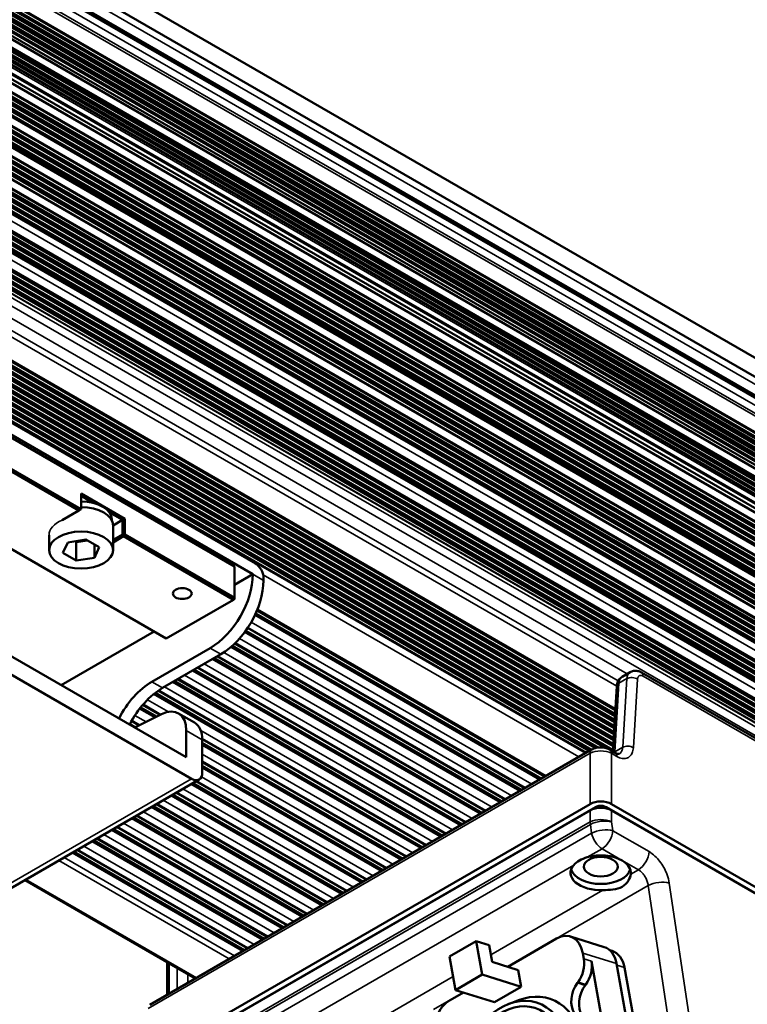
# Model space of a CAD drawing. Header units: millimetres. Extents: x 75 to 4764, y 75 to 3163.
# Tile 15 of 198: x 338 to 434, y 1107 to 1238. Entities that reach past the tile are written whole.
import ezdxf

# ---------------------------------------------------------------- set-up
doc = ezdxf.new("R2010")
doc.units = ezdxf.units.MM
doc.header["$LTSCALE"] = 15
doc.layers.add('Visible (ISO)', color=7, linetype='Continuous', lineweight=50)
doc.layers.add('Visible Narrow (ISO)', color=7, linetype='Continuous', lineweight=35)

msp = doc.modelspace()

# ---------------------------------------------------------------- linework, layer by layer
at = {"layer": 'Visible (ISO)'}
for p, q in [((959.868, 889.953), (249.933, 1299.835)), ((250.748, 1296.836), (959.269, 887.771)), ((249.028, 1295.265), (957.549, 886.201)), ((250.748, 1294.06), (959.269, 884.995)), ((250.166, 1289.837), (958.687, 880.772)), ((958.79, 880.138), (250.269, 1289.203)), ((249.34, 1285.946), (955.649, 878.158)), ((958.324, 876.158), (249.803, 1285.223)), ((957.441, 875.04), (249.271, 1283.902)), ((957.969, 875.274), (249.448, 1284.339)), ((956.44, 874.462), (249.227, 1282.772)), ((956.805, 874.673), (249.243, 1283.183)), ((957.076, 874.829), (249.255, 1283.49)), ((249.201, 1282.172), (956.002, 874.1)), ((249.088, 1279.803), (959.404, 869.702)), ((249.358, 1280.928), (957.879, 871.863)), ((249.461, 1280.128), (957.982, 871.063)), ((248.831, 1275.49), (959.041, 865.45)), ((248.545, 1271.62), (958.63, 861.653)), ((248.191, 1267.548), (958.015, 857.731)), ((957.125, 853.682), (247.755, 1263.237)), ((956.151, 849.084), (247.141, 1258.431)), ((416.61, 1146.286), (243.986, 1245.951)), ((242.632, 1238.462), (368.851, 1165.589)), ((241.183, 1237.298), (366.058, 1165.202)), ((368.497, 1164.161), (242.632, 1236.829)), ((232.132, 1227.745), (357.007, 1155.649)), ((345.41, 1172.632), (306.449, 1195.126)), ((345.693, 1172.795), (306.59, 1195.371)), ((345.693, 1172.795), (345.693, 1174.885)), ((345.693, 1174.885), (351.492, 1171.538)), ((345.693, 1174.559), (347.287, 1173.639)), ((343.183, 1171.346), (345.41, 1172.632)), ((345.693, 1172.795), (345.41, 1172.632)), ((349.474, 1172.376), (351.209, 1171.374)), ((349.796, 1171.28), (349.796, 1171.456)), ((349.943, 1170.644), (351.209, 1171.374)), ((351.209, 1171.374), (351.492, 1171.538)), ((351.209, 1171.374), (351.209, 1169.447)), ((351.492, 1171.538), (351.492, 1169.447)), ((349.943, 1170.639), (349.943, 1167.373)), ((341.443, 1169.366), (341.443, 1167.373)), ((346.34, 1168.768), (343.926, 1168.394)), ((345.046, 1168.429), (346.53, 1168.658)), ((348.108, 1167.747), (346.34, 1168.768)), ((351.209, 1169.447), (349.943, 1168.717)), ((351.35, 1169.202), (349.943, 1168.39)), ((351.209, 1169.447), (351.35, 1169.366)), ((351.35, 1169.366), (351.492, 1169.447)), ((351.35, 1169.202), (351.35, 1169.366)), ((365.917, 1160.793), (351.35, 1169.202)), ((366.058, 1161.037), (351.492, 1169.447)), ((343.926, 1168.394), (343.278, 1167)), ((344.857, 1168.538), (345.046, 1168.429)), ((345.046, 1165.979), (345.046, 1168.429)), ((347.461, 1166.353), (347.461, 1168.121)), ((347.461, 1166.353), (348.108, 1167.747)), ((343.278, 1167), (345.046, 1165.979)), ((345.046, 1165.979), (347.461, 1166.353)), ((366.058, 1165.202), (366.058, 1161.037)), ((359.659, 1139.87), (317.232, 1164.365)), ((368.497, 1164.161), (366.058, 1162.752)), ((369.912, 1163.752), (369.912, 1163.344)), ((360.366, 1137.012), (316.525, 1162.323)), ((357.007, 1155.649), (365.917, 1160.793)), ((366.058, 1160.874), (365.917, 1160.793)), ((366.058, 1161.037), (366.058, 1160.874)), ((369.055, 1159.393), (407.293, 1137.316)), ((367.822, 1157.067), (404.662, 1135.797)), ((355.381, 1156.588), (343.042, 1149.464)), ((362.841, 1154.363), (355.082, 1149.883)), ((366.136, 1155.003), (402.032, 1134.279)), ((364.255, 1153.546), (356.496, 1149.067)), ((363.827, 1153.299), (399.401, 1132.76)), ((361.196, 1151.78), (396.771, 1131.241)), ((417.514, 1150.562), (418.574, 1151.174)), ((420.081, 1151.128), (780.769, 942.885)), ((358.566, 1150.262), (394.14, 1129.723)), ((416.269, 1140.654), (416.793, 1149.317)), ((355.961, 1148.728), (391.51, 1128.204)), ((353.924, 1146.867), (356.252, 1145.523)), ((356.367, 1145.58), (352.823, 1143.817)), ((358.623, 1145.697), (360.744, 1144.472)), ((352.415, 1144.701), (353.426, 1144.117)), ((359.659, 1139.87), (359.659, 1143.408)), ((361.778, 1142.333), (388.88, 1126.685)), ((361.78, 1142.183), (361.78, 1137.829)), ((354.824, 1107.024), (413.465, 1140.88)), ((415.878, 1140.88), (416.609, 1140.458)), ((417.131, 1140.322), (417.131, 1140.322)), ((361.78, 1139.294), (386.249, 1125.167)), ((361.366, 1136.913), (230.551, 1061.387)), ((361.004, 1136.704), (383.619, 1123.648)), ((358.374, 1135.186), (380.988, 1122.129)), ((413.258, 1133.663), (355.011, 1100.034)), ((355.744, 1133.667), (378.358, 1120.611)), ((784.045, 921.221), (416.085, 1133.663)), ((353.113, 1132.148), (375.727, 1119.092)), ((355.06, 1099.217), (413.258, 1132.818)), ((413.965, 1133.254), (355.718, 1099.625)), ((783.338, 920.813), (415.378, 1133.254)), ((416.085, 1132.818), (783.995, 920.404)), ((350.483, 1130.63), (373.097, 1117.573)), ((347.852, 1129.111), (370.466, 1116.055)), ((345.222, 1127.592), (367.836, 1114.536)), ((338.241, 1123.562), (360.855, 1110.506)), ((423.654, 1123.699), (423.654, 1123.7)), ((398.149, 1115.45), (394.613, 1113.409)), ((398.944, 1111.013), (398.149, 1115.45)), ((398.149, 1115.45), (399.871, 1114.915)), ((408.818, 1115.798), (402.335, 1112.054)), ((410.642, 1116.068), (415.12, 1114.676)), ((400.269, 1112.696), (399.871, 1114.915)), ((412.422, 1113.104), (412.283, 1113.881)), ((416.176, 1114.155), (415.859, 1114.253)), ((357.104, 1112.671), (357.104, 1108.34)), ((394.613, 1113.409), (395.409, 1108.972)), ((403.714, 1111.626), (400.269, 1112.696)), ((413.456, 1112.782), (417.022, 1092.89)), ((420.818, 1089.86), (416.761, 1112.489)), ((404.112, 1109.407), (403.714, 1111.626)), ((417.816, 1111.975), (421.873, 1089.542)), ((395.409, 1108.972), (398.944, 1111.013)), ((404.112, 1109.407), (398.944, 1111.013)), ((411.66, 1110.024), (411.574, 1109.909)), ((396.44, 1108.651), (394.676, 1107.633)), ((400.576, 1107.366), (395.409, 1108.972)), ((400.576, 1107.366), (404.112, 1109.407)), ((412.694, 1109.703), (412.608, 1109.588)), ((402.436, 1107.112), (403.757, 1107.62))]:
    msp.add_line(p, q, dxfattribs=at)
for centre, major_axis, ratio, start_param, end_param in [((345.693, 1171.456), (4.103, 0), 0.5773503, 0, 1.5707963), ((345.693, 1170.639), (4.25, 0), 0.5773503, 0, 1.5707963), ((368.851, 1164.365), (-0.75, 1.299), 0.5773503, 3.9269908, 5.4977871), ((362.841, 1160.895), (4, 6.928), 0.5773503, 3.9269908, 5.4977871), ((364.255, 1160.078), (-4, -6.928), 0.5773503, 0.7853982, 2.3561945), ((418.497, 1148.82), (-0.973, 1.747), 0.5873531, 0.0090414, 0.0090684), ((355.082, 1143.351), (4, 6.928), 0.5773503, 0.7853982, 1.6617634), ((356.496, 1142.535), (-4, -6.928), 0.5773503, 3.9269908, 4.8033561), ((356.123, 1141.367), (2.5, 4.33), 0.5773503, 5.4977871, 6.9996322), ((358.244, 1140.142), (2.5, 4.33), 0.5773503, 5.4977871, 6.2831853), ((415.378, 1140.014), (0.5, 0.866), 0.5773503, 0, 0.0000158), ((360.366, 1138.645), (1, -1.732), 0.5773503, 5.4977871, 7.0685835), ((414.672, 1132.845), (-2, 0), 0.5780539, 3.9275998, 5.4971782), ((414.672, 1132), (2, 0), 0.5780539, 0.7860072, 2.3555855), ((414.672, 1124.529), (-4, 0), 0.5773503, 3.9268964, 5.1782108), ((414.672, 1124.529), (-4, 0), 0.5773503, 5.8173635, 7.9245358), ((414.672, 1124.529), (4, 0), 0.5773503, 6.2126312, 7.0684891), ((414.672, 1125.346), (3.982, 0), 0.5773503, 0.0808811, 0.0808917), ((414.672, 1125.346), (-3.983, 0), 0.5773503, 0.1659424, 2.9756503), ((409.455, 1112.248), (1.187, 3.82), 0.6924284, 5.3555182, 6.9263145), ((413.933, 1110.856), (1.187, 3.82), 0.6924284, 5.3555182, 6.2831853), ((414.989, 1110.335), (1.187, 3.82), 0.6924284, 5.3573389, 6.2831853), ((410.301, 1111.879), (0.89, 2.865), 0.6924284, 4.2388565, 5.3555182), ((411.335, 1111.558), (-0.89, -2.865), 0.6924284, 1.0972638, 2.2139255), ((412.934, 1108.054), (0.89, 2.865), 0.6924284, 1.0972638, 2.6246505), ((404.412, 1096.851), (-3.413, -10.982), 0.6924284, 5.7826876, 9.9252756), ((413.967, 1107.733), (-0.89, -2.865), 0.6924284, 4.2388565, 5.7662431), ((395.312, 1104.083), (-1.187, -3.82), 0.6924284, 3.7847218, 5.3555182)]:
    msp.add_ellipse(centre, major_axis=major_axis, ratio=ratio, start_param=start_param, end_param=end_param, dxfattribs=at)
for centre, major_axis, ratio in [((345.693, 1167.373), (4.25, 0), 0.5773503), ((359.128, 1161.609), (-1.25, 0), 0.5773503), ((414.672, 1125.346), (2.25, 0), 0.5773503), ((403.034, 1097.279), (-3.116, -10.027), 0.6924284), ((403.034, 1097.279), (2.893, 9.311), 0.6924284)]:
    msp.add_ellipse(centre, major_axis=major_axis, ratio=ratio, dxfattribs=at)
for points, knots in [([(416.793, 1149.317), (416.806, 1149.527), (416.854, 1149.735), (417.02, 1150.096), (417.134, 1150.257), (417.348, 1150.453), (417.429, 1150.512), (417.514, 1150.562)], [0, 0, 0, 0, 0.06648827, 0.06648827, 0.12727819, 0.12727819, 0.15878641, 0.15878641, 0.15878641, 0.15878641]), ([(418.574, 1151.174), (418.709, 1151.251), (418.859, 1151.306), (419.163, 1151.362), (419.319, 1151.364), (419.632, 1151.321), (419.791, 1151.272), (419.987, 1151.18), (420.035, 1151.155), (420.081, 1151.128)], [0.0000019, 0.0000019, 0.0000019, 0.0000019, 0.04950963, 0.04950963, 0.09837754, 0.09837754, 0.15052785, 0.15052785, 0.16751743, 0.16751743, 0.16751743, 0.16751743]), ([(413.465, 1140.88), (413.652, 1140.988), (413.862, 1141.067), (414.295, 1141.166), (414.524, 1141.188), (414.966, 1141.176), (415.184, 1141.143), (415.562, 1141.035), (415.727, 1140.967), (415.878, 1140.88)], [0, 0, 0, 0, 0.06840151, 0.06840151, 0.13571854, 0.13571854, 0.20108065, 0.20108065, 0.25634369, 0.25634369, 0.25634369, 0.25634369]), ([(416.609, 1140.458), (416.725, 1140.391), (416.831, 1140.349), (416.989, 1140.307), (417.043, 1140.305), (417.113, 1140.311), (417.121, 1140.316), (417.131, 1140.322)], [0, 0, 0, 0, 0.06019498, 0.06019498, 0.11753768, 0.11753768, 0.18390405, 0.18390405, 0.18390405, 0.18390405]), ([(411.098, 1125.566), (411.293, 1125.79), (411.555, 1126.004), (411.843, 1126.17), (412.132, 1126.337), (412.487, 1126.479), (412.875, 1126.592)], [-0.12241371, -0.12241371, -0.12241371, -0.12241371, 0, 0, 0, 0.12241371, 0.12241371, 0.12241371, 0.12241371]), ([(418.662, 1124.366), (418.63, 1124.111), (418.523, 1123.795), (418.138, 1123.175), (417.845, 1122.88), (417.503, 1122.683), (417.162, 1122.486), (416.736, 1122.365), (415.851, 1122.253), (415.396, 1122.244), (414.954, 1122.225)], [-0.27684348, -0.27684348, -0.27684348, -0.27684348, -0.14488841, -0.14488841, 0, 0, 0, 0.14488841, 0.14488841, 0.27684348, 0.27684348, 0.27684348, 0.27684348])]:
    msp.add_open_spline(points, degree=3, knots=knots, dxfattribs=at)
msp.add_open_spline([(413.965, 1133.254), (414.089, 1133.326), (414.401, 1133.43), (414.942, 1133.43), (415.254, 1133.326), (415.378, 1133.254)], degree=3, dxfattribs=at)
at = {"layer": 'Visible Narrow (ISO)'}
for p, q in [((250.498, 1295.995), (959.019, 886.93)), ((249.278, 1295.29), (957.799, 886.225)), ((250.498, 1293.219), (959.019, 884.154)), ((957.862, 883.376), (249.457, 1292.374)), ((958.104, 883.626), (249.583, 1292.691)), ((958.625, 879.955), (250.104, 1289.02)), ((250.269, 1289.608), (958.79, 880.544)), ((957.211, 879.139), (249.389, 1287.8)), ((249.394, 1287.994), (957.328, 879.269)), ((249.398, 1288.197), (957.505, 879.371)), ((957.622, 879.376), (249.4, 1288.269)), ((957.918, 879.547), (249.407, 1288.606)), ((249.514, 1288.742), (958.035, 879.677)), ((249.691, 1288.844), (958.212, 879.779)), ((958.329, 879.785), (249.808, 1288.849)), ((249.353, 1286.385), (955.914, 878.452)), ((249.359, 1286.587), (956.091, 878.554)), ((956.208, 878.56), (249.361, 1286.658)), ((956.504, 878.731), (249.37, 1286.995)), ((249.375, 1287.189), (956.621, 878.86)), ((249.38, 1287.391), (956.798, 878.963)), ((956.915, 878.968), (249.381, 1287.463)), ((249.282, 1284.197), (957.683, 875.201)), ((957.745, 875.196), (249.283, 1284.226)), ((249.216, 1282.52), (956.198, 874.344)), ((249.187, 1281.854), (955.861, 873.855)), ((249.461, 1280.699), (957.982, 871.634)), ((249.018, 1278.521), (958.745, 868.76)), ((249.027, 1278.672), (958.89, 868.832)), ((249.028, 1278.691), (958.95, 868.817)), ((248.942, 1277.222), (957.696, 868.023)), ((248.95, 1277.362), (957.821, 868.096)), ((248.973, 1277.743), (958.048, 868.358)), ((248.981, 1277.883), (958.172, 868.431)), ((248.989, 1278.016), (958.403, 868.436)), ((248.997, 1278.157), (958.528, 868.509)), ((248.875, 1276.157), (956.633, 867.532)), ((248.884, 1276.295), (956.757, 867.604)), ((248.892, 1276.43), (956.989, 867.61)), ((248.901, 1276.57), (957.114, 867.683)), ((248.925, 1276.948), (957.34, 867.944)), ((248.933, 1277.088), (957.464, 868.017)), ((248.832, 1275.504), (956.051, 867.191)), ((248.84, 1275.634), (956.278, 867.194)), ((248.85, 1275.773), (956.403, 867.267)), ((248.686, 1273.447), (957.685, 864.106)), ((248.697, 1273.586), (957.81, 864.179)), ((248.706, 1273.718), (958.04, 864.184)), ((248.717, 1273.858), (958.165, 864.257)), ((248.743, 1274.219), (958.382, 864.508)), ((248.753, 1274.368), (958.527, 864.58)), ((248.755, 1274.387), (958.587, 864.566)), ((248.577, 1272.011), (956.394, 863.353)), ((248.587, 1272.144), (956.626, 863.358)), ((248.598, 1272.283), (956.751, 863.431)), ((248.627, 1272.658), (956.977, 863.692)), ((248.638, 1272.797), (957.102, 863.766)), ((248.648, 1272.931), (957.333, 863.771)), ((248.658, 1273.07), (957.458, 863.844)), ((248.566, 1271.874), (956.27, 863.28)), ((248.376, 1269.592), (957.274, 860.309)), ((248.388, 1269.73), (957.399, 860.382)), ((248.399, 1269.861), (957.629, 860.387)), ((248.411, 1270), (957.754, 860.46)), ((248.442, 1270.359), (957.971, 860.711)), ((248.454, 1270.507), (958.116, 860.783)), ((248.456, 1270.526), (958.176, 860.769)), ((248.236, 1268.03), (955.859, 859.483)), ((248.248, 1268.167), (955.983, 859.555)), ((248.26, 1268.299), (956.215, 859.561)), ((248.273, 1268.437), (956.34, 859.634)), ((248.307, 1268.809), (956.566, 859.895)), ((248.319, 1268.947), (956.691, 859.969)), ((248.331, 1269.08), (956.923, 859.974)), ((248.343, 1269.218), (957.047, 860.047)), ((248.201, 1267.652), (955.629, 859.218)), ((247.995, 1265.535), (956.659, 856.387)), ((248.009, 1265.672), (956.784, 856.46)), ((248.022, 1265.802), (957.015, 856.465)), ((248.035, 1265.94), (957.14, 856.538)), ((248.071, 1266.296), (957.357, 856.789)), ((248.085, 1266.443), (957.502, 856.86)), ((248.087, 1266.462), (957.561, 856.846)), ((247.85, 1264.12), (955.369, 855.633)), ((247.863, 1264.251), (955.601, 855.639)), ((247.878, 1264.388), (955.726, 855.712)), ((247.916, 1264.757), (955.951, 855.973)), ((247.93, 1264.895), (956.076, 856.046)), ((247.943, 1265.026), (956.308, 856.052)), ((247.957, 1265.163), (956.433, 856.125)), ((247.767, 1263.346), (954.663, 855.22)), ((247.781, 1263.473), (954.89, 855.223)), ((247.795, 1263.609), (955.014, 855.296)), ((247.835, 1263.984), (955.245, 855.561)), ((956.878, 852.843), (247.654, 1262.313)), ((954.833, 851.792), (247.407, 1260.225)), ((955.064, 851.797), (247.424, 1260.353)), ((955.189, 851.87), (247.441, 1260.488)), ((955.415, 852.132), (247.487, 1260.855)), ((955.54, 852.206), (247.504, 1260.991)), ((955.771, 852.21), (247.519, 1261.12)), ((955.833, 852.23), (247.525, 1261.172)), ((953.65, 850.971), (247.206, 1258.836)), ((953.774, 851.044), (247.226, 1258.97)), ((954.001, 851.306), (247.281, 1259.331)), ((954.126, 851.379), (247.301, 1259.465)), ((954.357, 851.384), (247.319, 1259.592)), ((954.481, 851.457), (247.339, 1259.726)), ((954.708, 851.719), (247.389, 1260.09)), ((955.904, 848.244), (246.988, 1257.537)), ((953.294, 850.893), (247.164, 1258.577)), ((953.419, 850.966), (247.186, 1258.71)), ((954.567, 847.607), (246.748, 1256.266)), ((954.797, 847.611), (246.772, 1256.39)), ((954.86, 847.631), (246.782, 1256.44)), ((953.383, 846.785), (246.477, 1254.918)), ((953.508, 846.858), (246.503, 1255.048)), ((953.735, 847.12), (246.575, 1255.399)), ((953.86, 847.194), (246.601, 1255.529)), ((954.09, 847.198), (246.626, 1255.653)), ((954.215, 847.271), (246.652, 1255.783)), ((954.442, 847.534), (246.722, 1256.136)), ((952.321, 846.294), (246.271, 1253.932)), ((952.445, 846.367), (246.299, 1254.061)), ((952.676, 846.372), (246.324, 1254.184)), ((952.801, 846.445), (246.352, 1254.314)), ((953.028, 846.707), (246.425, 1254.665)), ((953.152, 846.78), (246.451, 1254.794)), ((246.087, 1253.073), (951.825, 845.615)), ((246.18, 1253.504), (952.033, 845.98)), ((952.094, 846.032), (246.197, 1253.582)), ((245.868, 1252.075), (951.825, 844.491)), ((245.541, 1250.632), (418.191, 1150.952)), ((244.868, 1248.558), (416.792, 1149.298)), ((245.099, 1249.241), (416.981, 1150.005)), ((243.916, 1245.754), (416.596, 1146.057)), ((243.959, 1245.874), (416.604, 1146.197)), ((243.451, 1244.528), (416.508, 1144.613)), ((243.495, 1244.637), (416.516, 1144.743)), ((243.542, 1244.755), (416.525, 1144.884)), ((243.667, 1245.076), (416.548, 1145.263)), ((243.712, 1245.195), (416.556, 1145.404)), ((243.754, 1245.309), (416.564, 1145.537)), ((243.798, 1245.428), (416.573, 1145.677)), ((242.901, 1243.203), (416.412, 1143.026)), ((242.946, 1243.311), (416.42, 1143.156)), ((242.995, 1243.427), (416.429, 1143.295)), ((243.129, 1243.748), (416.452, 1143.68)), ((243.177, 1243.864), (416.46, 1143.819)), ((243.223, 1243.973), (416.468, 1143.949)), ((243.271, 1244.089), (416.477, 1144.089)), ((243.404, 1244.411), (416.5, 1144.474)), ((242.348, 1241.879), (416.316, 1141.438)), ((242.393, 1241.987), (416.324, 1141.568)), ((242.442, 1242.104), (416.333, 1141.708)), ((242.576, 1242.424), (416.356, 1142.093)), ((242.624, 1242.541), (416.364, 1142.232)), ((242.67, 1242.649), (416.372, 1142.362)), ((242.718, 1242.766), (416.381, 1142.502)), ((242.852, 1243.086), (416.404, 1142.886)), ((241.706, 1240.603), (414.038, 1141.107)), ((241.78, 1240.699), (414.215, 1141.144)), ((241.852, 1240.803), (414.419, 1141.171)), ((242.017, 1241.099), (415.152, 1141.14)), ((242.07, 1241.214), (415.681, 1140.98)), ((242.117, 1241.326), (416.276, 1140.775)), ((242.165, 1241.442), (416.285, 1140.914)), ((242.299, 1241.763), (416.308, 1141.299)), ((240.52, 1239.769), (412.633, 1140.399)), ((240.537, 1239.779), (412.651, 1140.41)), ((240.672, 1239.857), (412.785, 1140.487)), ((240.998, 1240.045), (413.111, 1140.675)), ((241.124, 1240.117), (413.237, 1140.748)), ((241.24, 1240.188), (413.356, 1140.817)), ((241.354, 1240.267), (413.482, 1140.889)), ((241.621, 1240.506), (413.87, 1141.059)), ((369.912, 1163.344), (368.497, 1164.161)), ((411.788, 1139.911), (369.871, 1164.112)), ((369.11, 1159.529), (407.439, 1137.4)), ((406.565, 1136.896), (368.758, 1158.725)), ((406.614, 1136.924), (368.779, 1158.768)), ((406.733, 1136.993), (368.83, 1158.877)), ((406.859, 1137.066), (368.882, 1158.992)), ((407.2, 1137.263), (369.019, 1159.306)), ((404.569, 1135.744), (367.77, 1156.99)), ((405.513, 1136.289), (368.268, 1157.792)), ((402.882, 1134.77), (366.735, 1155.64)), ((403.935, 1135.378), (367.403, 1156.469)), ((403.984, 1135.406), (367.432, 1156.509)), ((404.103, 1135.475), (367.503, 1156.606)), ((404.229, 1135.547), (367.576, 1156.708)), ((364.255, 1153.546), (362.841, 1154.363)), ((401.305, 1133.859), (365.574, 1154.488)), ((401.353, 1133.887), (365.613, 1154.521)), ((401.473, 1133.956), (365.708, 1154.605)), ((401.598, 1134.029), (365.807, 1154.693)), ((401.939, 1134.225), (366.066, 1154.936)), ((398.842, 1132.437), (363.268, 1152.976)), ((398.968, 1132.51), (363.393, 1153.049)), ((399.308, 1132.706), (363.734, 1153.245)), ((400.252, 1133.251), (364.663, 1153.799)), ((396.678, 1131.188), (361.104, 1151.727)), ((397.622, 1131.733), (362.047, 1152.271)), ((398.674, 1132.34), (363.1, 1152.879)), ((398.723, 1132.368), (363.148, 1152.907)), ((394.991, 1130.214), (359.417, 1150.753)), ((396.044, 1130.822), (360.469, 1151.361)), ((396.092, 1130.85), (360.518, 1151.389)), ((396.212, 1130.919), (360.637, 1151.458)), ((396.337, 1130.991), (360.763, 1151.53)), ((420.288, 1150.642), (780.976, 942.398)), ((356.496, 1149.067), (355.082, 1149.883)), ((392.361, 1128.695), (356.786, 1149.234)), ((393.413, 1129.303), (357.839, 1149.842)), ((393.462, 1129.331), (357.887, 1149.87)), ((393.581, 1129.4), (358.007, 1149.939)), ((393.707, 1129.472), (358.133, 1150.011)), ((394.047, 1129.669), (358.473, 1150.208)), ((416.534, 1140.598), (417.084, 1149.693)), ((417.084, 1149.693), (418.144, 1150.305)), ((417.594, 1141.209), (418.144, 1150.305)), ((419.007, 1141.152), (419.558, 1150.248)), ((390.783, 1127.784), (355.33, 1148.253)), ((390.831, 1127.812), (355.37, 1148.286)), ((390.951, 1127.881), (355.47, 1148.366)), ((391.076, 1127.954), (355.577, 1148.449)), ((391.417, 1128.15), (355.877, 1148.67)), ((355.651, 1145.224), (353.565, 1146.429)), ((355.786, 1145.291), (353.644, 1146.528)), ((356.152, 1145.473), (353.863, 1146.795)), ((357.306, 1145.897), (354.514, 1147.508)), ((354.34, 1144.572), (352.854, 1145.43)), ((355.471, 1145.134), (353.461, 1146.295)), ((355.523, 1145.16), (353.491, 1146.333)), ((352.826, 1143.818), (352.151, 1144.208)), ((352.961, 1143.885), (352.208, 1144.32)), ((353.326, 1144.067), (352.37, 1144.62)), ((359.659, 1143.408), (361.78, 1142.183)), ((389.73, 1127.177), (361.576, 1143.431)), ((388.787, 1126.632), (361.78, 1142.224)), ((388.446, 1126.435), (361.78, 1141.831)), ((388.32, 1126.363), (361.78, 1141.686)), ((388.201, 1126.294), (361.78, 1141.548)), ((388.152, 1126.266), (361.78, 1141.492)), ((417.594, 1141.209), (416.534, 1140.598)), ((354.618, 1106.537), (413.258, 1140.393)), ((387.1, 1125.658), (361.78, 1140.276)), ((413.258, 1133.663), (413.258, 1140.393)), ((416.085, 1140.393), (416.816, 1139.971)), ((416.085, 1133.663), (416.085, 1140.393)), ((417.439, 1140.646), (417.439, 1140.646)), ((418.556, 1140.001), (418.556, 1140.001)), ((418.643, 1140.095), (418.643, 1140.095)), ((418.713, 1140.189), (418.713, 1140.189)), ((418.779, 1140.296), (418.779, 1140.295)), ((418.914, 1140.616), (418.914, 1140.616)), ((418.948, 1140.741), (418.948, 1140.741)), ((418.973, 1140.861), (418.973, 1140.86)), ((418.993, 1140.993), (418.993, 1140.993)), ((386.156, 1125.113), (361.78, 1139.187)), ((385.816, 1124.916), (361.78, 1138.793)), ((385.69, 1124.844), (361.78, 1138.648)), ((418.24, 1139.785), (418.241, 1139.785)), ((384.469, 1124.139), (361.685, 1137.294)), ((385.57, 1124.775), (361.78, 1138.51)), ((385.522, 1124.747), (361.78, 1138.454)), ((360.366, 1137.012), (229.551, 1061.486)), ((382.892, 1123.228), (360.277, 1136.285)), ((382.94, 1123.256), (360.326, 1136.313)), ((383.06, 1123.325), (360.445, 1136.382)), ((383.185, 1123.398), (360.571, 1136.454)), ((383.526, 1123.594), (360.911, 1136.651)), ((380.261, 1121.71), (357.647, 1134.766)), ((380.31, 1121.738), (357.695, 1134.794)), ((380.429, 1121.807), (357.815, 1134.863)), ((380.555, 1121.879), (357.94, 1134.935)), ((380.895, 1122.076), (358.281, 1135.132)), ((381.839, 1122.62), (359.225, 1135.677)), ((377.799, 1120.288), (355.184, 1133.344)), ((377.924, 1120.36), (355.31, 1133.417)), ((378.265, 1120.557), (355.651, 1133.613)), ((379.208, 1121.102), (356.594, 1134.158)), ((375.634, 1119.038), (353.02, 1132.095)), ((376.578, 1119.583), (353.964, 1132.639)), ((377.631, 1120.191), (355.016, 1133.247)), ((377.679, 1120.219), (355.065, 1133.275)), ((413.258, 1131.29), (413.258, 1132.818)), ((413.965, 1133.254), (413.965, 1133.081)), ((415.378, 1133.254), (415.378, 1133.081)), ((416.085, 1131.29), (416.085, 1132.818)), ((373.948, 1118.064), (351.333, 1131.121)), ((375, 1118.672), (352.386, 1131.728)), ((375.049, 1118.7), (352.434, 1131.757)), ((375.168, 1118.769), (352.554, 1131.825)), ((375.294, 1118.842), (352.68, 1131.898)), ((355.15, 1097.741), (413.258, 1131.29)), ((355.185, 1097.411), (413.294, 1130.959)), ((413.468, 1129.792), (413.294, 1130.959)), ((416.26, 1130.123), (416.085, 1131.29)), ((371.317, 1116.546), (348.703, 1129.602)), ((372.37, 1117.153), (349.756, 1130.21)), ((372.418, 1117.181), (349.804, 1130.238)), ((372.538, 1117.25), (349.924, 1130.307)), ((372.663, 1117.323), (350.049, 1130.379)), ((373.004, 1117.52), (350.39, 1130.576)), ((355.422, 1096.279), (413.468, 1129.792)), ((421.081, 1127.339), (416.26, 1130.123)), ((369.739, 1115.635), (347.125, 1128.691)), ((369.788, 1115.663), (347.174, 1128.719)), ((369.907, 1115.732), (347.293, 1128.788)), ((370.033, 1115.804), (347.419, 1128.861)), ((370.374, 1116.001), (347.759, 1129.057)), ((367.109, 1114.116), (344.495, 1127.172)), ((367.157, 1114.144), (344.543, 1127.2)), ((367.277, 1114.213), (344.663, 1127.269)), ((367.403, 1114.286), (344.788, 1127.342)), ((367.743, 1114.482), (345.129, 1127.539)), ((368.687, 1115.027), (346.072, 1128.083)), ((412.875, 1126.592), (414.846, 1127.731)), ((414.846, 1127.731), (417.517, 1126.171)), ((421.405, 1127.129), (421.405, 1127.129)), ((342.738, 1126.158), (365.352, 1113.102)), ((366.056, 1113.508), (343.442, 1126.565)), ((360.549, 1096.382), (411.098, 1125.566)), ((417.517, 1126.171), (419.668, 1124.947)), ((422.059, 1126.563), (422.059, 1126.563)), ((418.662, 1124.366), (419.668, 1124.947)), ((418.867, 1125.402), (418.867, 1125.402)), ((338.387, 1123.646), (361.002, 1110.59)), ((423.627, 1123.803), (423.627, 1123.803)), ((430.813, 1076.09), (423.76, 1123.172)), ((400.098, 1113.649), (414.954, 1122.225)), ((402.302, 1112.064), (420.969, 1122.842)), ((428.022, 1075.759), (420.969, 1122.842)), ((412.283, 1113.881), (416.761, 1112.489)), ((357.397, 1112.502), (357.397, 1108.509)), ((412.422, 1113.104), (413.456, 1112.782)), ((358.457, 1111.89), (358.457, 1109.121)), ((417.816, 1111.975), (416.797, 1112.291)), ((359.87, 1111.074), (359.87, 1109.937)), ((366.336, 1094.156), (395.089, 1110.757)), ((411.574, 1109.909), (412.608, 1109.588)), ((411.66, 1110.024), (412.694, 1109.703)), ((392.496, 1106.403), (396.408, 1108.661))]:
    msp.add_line(p, q, dxfattribs=at)
for centre, major_axis, ratio, start_param, end_param in [((345.693, 1169.366), (-4.25, 0), 0.5773503, 5.3442433, 6.2831853), ((418.497, 1148.82), (-0.973, 1.747), 0.5873531, 0.0090684, 0.7595445), ((419.557, 1149.431), (-0.973, 1.747), 0.5873401, 0.0090529, 0.7595291), ((418.851, 1149.868), (0.998, -0.06), 0.5766475, 0.8196533, 2.3916676), ((419.581, 1150.262), (0.5, 0.866), 0.5773503, 5.4628806, 6.2831884), ((417.791, 1149.257), (-0.998, 0.06), 0.5766475, 5.5332603, 6.2831853), ((418.301, 1140.773), (0.998, -0.06), 0.5766475, 0.8196533, 2.3916665), ((413.965, 1140.014), (-0.5, 0.866), 0.5773503, 6.2831825, 7.1034901), ((414.672, 1139.605), (2, 0), 0.5572158, 0.7860085, 2.3555849), ((415.378, 1140.014), (0.5, 0.866), 0.5773503, 5.4628806, 6.2831853), ((417.241, 1140.161), (0.998, -0.06), 0.5766475, 2.3916676, 2.5143662), ((416.109, 1139.592), (0.5, 0.866), 0.5773503, 5.4628806, 6.2831853), ((414.672, 1130.531), (2, 0), 0.5363736, 0.7860072, 2.3555855), ((414.672, 1130.531), (-1, 1.732), 0.5773503, 0.8203047, 1.012291), ((414.672, 1130.531), (1.978, 0.296), 0.4127936, 0.7149932, 2.2779388), ((414.846, 1129.364), (1.978, 0.296), 0.4127936, 0.7149932, 2.2779388), ((414.846, 1129.364), (-1, 1.732), 0.5773503, 1.012291, 2.3561945), ((414.846, 1129.364), (1, 1.732), 0.5773503, 3.9269908, 5.4628806), ((419.668, 1126.58), (1, 1.732), 0.5773503, 3.9269909, 5.4628806), ((422.347, 1122.413), (1.978, 0.296), 0.4127936, 0.7149932, 2.2779412)]:
    msp.add_ellipse(centre, major_axis=major_axis, ratio=ratio, start_param=start_param, end_param=end_param, dxfattribs=at)
for points, knots in [([(419.558, 1150.248), (419.56, 1150.281), (419.563, 1150.314), (419.569, 1150.345), (419.574, 1150.376), (419.582, 1150.406), (419.591, 1150.435), (419.601, 1150.464), (419.612, 1150.492), (419.626, 1150.519), (419.64, 1150.547), (419.657, 1150.572), (419.677, 1150.597), (419.697, 1150.622), (419.72, 1150.645), (419.746, 1150.664), (419.772, 1150.684), (419.801, 1150.699), (419.83, 1150.711), (419.859, 1150.722), (419.887, 1150.729), (419.915, 1150.733), (419.942, 1150.736), (419.969, 1150.737), (419.996, 1150.736), (420.023, 1150.735), (420.051, 1150.731), (420.08, 1150.725), (420.109, 1150.719), (420.14, 1150.71), (420.174, 1150.696), (420.209, 1150.683), (420.247, 1150.665), (420.288, 1150.642)], [0, 0, 0, 0, 0.0909091, 0.0909091, 0.0909091, 0.1818182, 0.1818182, 0.1818182, 0.2727273, 0.2727273, 0.2727273, 0.3636364, 0.3636364, 0.3636364, 0.4545455, 0.4545455, 0.4545455, 0.5454545, 0.5454545, 0.5454545, 0.6363636, 0.6363636, 0.6363636, 0.7272727, 0.7272727, 0.7272727, 0.8181818, 0.8181818, 0.8181818, 0.9090909, 0.9090909, 0.9090909, 1, 1, 1, 1]), ([(417.131, 1140.322), (417.185, 1140.353), (417.235, 1140.391), (417.279, 1140.434), (417.363, 1140.515), (417.431, 1140.613), (417.485, 1140.74), (417.54, 1140.868), (417.58, 1141.026), (417.594, 1141.209)], [0.49204255, 0.49204255, 0.49204255, 0.49204255, 0.6, 0.6, 0.6, 0.8, 0.8, 0.8, 1, 1, 1, 1]), ([(416.816, 1139.971), (417.067, 1139.826), (417.3, 1139.742), (417.518, 1139.707), (417.736, 1139.672), (417.941, 1139.686), (418.115, 1139.738), (418.29, 1139.791), (418.434, 1139.882), (418.556, 1140.001), (418.678, 1140.12), (418.778, 1140.267), (418.856, 1140.455), (418.934, 1140.644), (418.99, 1140.874), (419.007, 1141.152)], [0, 0, 0, 0, 0.2, 0.2, 0.2, 0.4, 0.4, 0.4, 0.6, 0.6, 0.6, 0.8, 0.8, 0.8, 1, 1, 1, 1]), ([(423.76, 1123.172), (423.704, 1123.547), (423.609, 1123.906), (423.485, 1124.253), (423.36, 1124.6), (423.206, 1124.934), (423.037, 1125.238), (422.869, 1125.541), (422.686, 1125.814), (422.491, 1126.065), (422.297, 1126.316), (422.09, 1126.545), (421.857, 1126.76), (421.623, 1126.975), (421.364, 1127.176), (421.081, 1127.339)], [0, 0, 0, 0, 0.2, 0.2, 0.2, 0.4, 0.4, 0.4, 0.6, 0.6, 0.6, 0.8, 0.8, 0.8, 1, 1, 1, 1]), ([(420.969, 1122.842), (420.946, 1123.028), (420.903, 1123.213), (420.845, 1123.39), (420.786, 1123.567), (420.713, 1123.735), (420.632, 1123.888), (420.55, 1124.041), (420.461, 1124.18), (420.366, 1124.306), (420.271, 1124.433), (420.17, 1124.548), (420.054, 1124.657), (419.938, 1124.765), (419.807, 1124.867), (419.668, 1124.947)], [0.00000001, 0.00000001, 0.00000001, 0.00000001, 0.2, 0.2, 0.2, 0.4, 0.4, 0.4, 0.6, 0.6, 0.6, 0.8, 0.8, 0.8, 1, 1, 1, 1])]:
    msp.add_open_spline(points, degree=3, knots=knots, dxfattribs=at)
msp.add_open_spline([(416.522, 1140.508), (416.528, 1140.537), (416.532, 1140.567), (416.534, 1140.598)], degree=3, dxfattribs=at)

doc.saveas('drawing.dxf')
